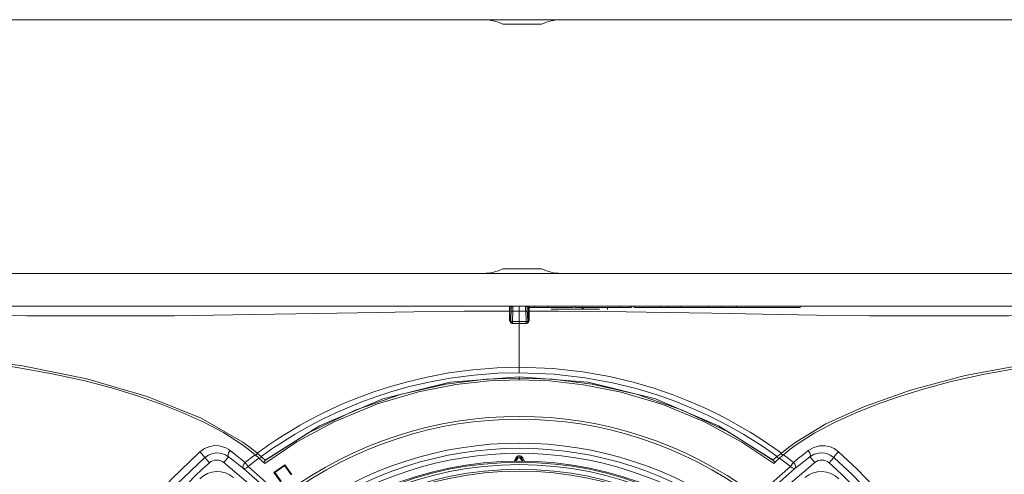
# Model space of a CAD drawing. Header units: millimetres. Extents: x 3925 to 5043, y -86 to 778.
# Tile 38 of 158: x 4386 to 4435, y 300 to 322. Entities that reach past the tile are written whole.
import ezdxf

# ---------------------------------------------------------------- set-up
doc = ezdxf.new("R2010")
doc.units = ezdxf.units.MM
doc.header["$LTSCALE"] = 46.255
for name, color, linetype in [('140-154101-0DXF_CONTINUOUS_LINE', 7, 'CONTINUOUS'), ('H30-RUBBER-MDXF_CONTINUOUS_LINE', 7, 'CONTINUOUS'), ('H30K-CHRISTIDXF_CONTINUOUS_LINE', 7, 'CONTINUOUS'), ('H30K-FRONT-CDXF_CONTINUOUS_LINE', 7, 'CONTINUOUS'), ('H30K-INDICATDXF_CONTINUOUS_LINE', 7, 'CONTINUOUS'), ('H30K-TOP-COVDXF_CONTINUOUS_LINE', 7, 'CONTINUOUS'), ('LENS-STICK-LDXF_CONTINUOUS_LINE', 7, 'CONTINUOUS'), ('METAL-NAMEPLDXF_CONTINUOUS_LINE', 7, 'CONTINUOUS'), ('PJ-LENS-B10RDXF_CONTINUOUS_LINE', 7, 'CONTINUOUS'), ('R70-LABEL-IRDXF_CONTINUOUS_LINE', 7, 'CONTINUOUS')]:
    doc.layers.add(name, color=color, linetype=linetype)

msp = doc.modelspace()

# ---------------------------------------------------------------- linework, layer by layer
at = {"layer": '140-154101-0DXF_CONTINUOUS_LINE', "color": 7, "linetype": 'Continuous', "lineweight": 0}
for p, q in [((4358.739, 322.1807), (4487.028, 322.1807)), ((4412.1905, 321.9589), (4410.2852, 321.9589)), ((4410.2852, 309.9024), (4412.1905, 309.9024)), ((4335.4477, 309.6807), (4463.7369, 309.6807))]:
    msp.add_line(p, q, dxfattribs=at)
for centre, start_param, end_param in [((4409.3326, 315.9307), 6.0160183, 6.2831853), ((4413.1431, 315.9307), 0, 0.267167), ((4409.3326, 315.9307), -3.1415927, -2.8744257), ((4413.1431, 315.9307), -3.4087596, -3.1415927)]:
    msp.add_ellipse(centre, major_axis=(0, 6.25), ratio=0.5773503, start_param=start_param, end_param=end_param, dxfattribs=at)
at = {"layer": 'H30-RUBBER-MDXF_CONTINUOUS_LINE', "color": 7, "linetype": 'Continuous', "lineweight": 0}
for p, q in [((4410.8286, 300.4214), (4410.9327, 300.6017)), ((4410.8876, 300.4235), (4410.976, 300.5767)), ((4410.8884, 300.4236), (4410.9766, 300.5763)), ((4410.9327, 300.6017), (4411.0199, 300.5513)), ((4410.9473, 300.4257), (4411.0199, 300.5513)), ((4411.152, 300.5513), (4411.2392, 300.6017)), ((4411.152, 300.5513), (4411.2246, 300.4257)), ((4411.1953, 300.5763), (4411.2835, 300.4236)), ((4411.1959, 300.5767), (4411.2844, 300.4235)), ((4411.2392, 300.6017), (4411.3433, 300.4214))]:
    msp.add_line(p, q, dxfattribs=at)
for centre, radius, start, end in [((4411.086, 283.1807), 17.8822, 53.30267, 126.69733), ((4411.086, 283.1807), 17.6322, 53.30267, 126.69733), ((4411.086, 300.5132), 0.177, 30, 150), ((4411.086, 300.5132), 0.127, 30, 150), ((4411.086, 300.5132), 0.1263, 30, 150), ((4411.086, 300.5132), 0.0763, 30, 150), ((4396.199, 298.6607), 1.25, 50, 133.88097), ((4425.9729, 298.6607), 1.25, 46.11903, 130)]:
    msp.add_arc(centre, radius, start, end, dxfattribs=at)
at = {"layer": 'H30K-CHRISTIDXF_CONTINUOUS_LINE', "color": 7, "linetype": 'Continuous', "lineweight": 0}
for p, q in [((4412.6566, 307.9182), (4415.0491, 307.9182)), ((4414.236, 307.9182), (4414.236, 308.0057))]:
    msp.add_line(p, q, dxfattribs=at)
at = {"layer": 'H30K-FRONT-CDXF_CONTINUOUS_LINE', "color": 7, "linetype": 'Continuous', "lineweight": 0}
for p, q in [((4391.0913, 304.0046), (4389.6855, 304.3763)), ((4411.0857, 304.565), (4411.0859, 304.4265)), ((4434.0239, 304.7136), (4432.3878, 304.3523)), ((4429.7865, 303.6006), (4428.6922, 303.2109)), ((4397.73, 301.0136), (4397.3874, 301.2673)), ((4398.0631, 300.7439), (4397.73, 301.0136)), ((4400.1186, 301.3714), (4398.5359, 300.3153)), ((4424.4419, 301.0136), (4424.1088, 300.7439)), ((4424.7845, 301.2673), (4424.4419, 301.0136)), ((4395.8096, 300.3436), (4395.579, 300.6027)), ((4396.5148, 300.3539), (4396.7547, 300.6398)), ((4398.1244, 300.6916), (4398.0631, 300.7439)), ((4398.1106, 300.7307), (4398.1871, 300.8025)), ((4398.1916, 300.6332), (4398.1244, 300.6916)), ((4398.2557, 300.5764), (4398.1916, 300.6332)), ((4398.2533, 300.5785), (4398.3966, 300.4478)), ((4398.2813, 300.5534), (4398.3607, 300.6213)), ((4423.9186, 300.5785), (4423.7745, 300.447)), ((4423.7886, 300.6403), (4423.8381, 300.5962)), ((4423.8381, 300.5962), (4423.8883, 300.5513)), ((4423.9639, 300.6187), (4423.9222, 300.5817)), ((4424.0129, 300.6616), (4423.9639, 300.6187)), ((4423.986, 300.799), (4424.0594, 300.7317)), ((4425.6571, 300.3539), (4425.4172, 300.6398)), ((4426.3623, 300.3436), (4426.593, 300.6027)), ((4396.5148, 300.3539), (4399.6293, 297.7405)), ((4397.4917, 300.0625), (4398.9815, 298.7476)), ((4397.566, 300.3652), (4397.7198, 300.1677)), ((4397.7193, 300.1683), (4399.2079, 298.8519)), ((4398.3966, 300.4478), (4398.5359, 300.3153)), ((4398.5212, 300.4156), (4398.4787, 300.3704)), ((4398.5645, 300.4613), (4398.5212, 300.4156)), ((4398.9951, 299.8712), (4399.5374, 300.2509)), ((4399.5374, 300.2509), (4399.8793, 299.7625)), ((4422.5426, 297.7405), (4425.6571, 300.3539)), ((4422.964, 298.8519), (4424.4524, 300.1681)), ((4423.1904, 298.7476), (4424.6802, 300.0625)), ((4423.7745, 300.447), (4423.6359, 300.3151)), ((4423.6586, 300.4063), (4423.6946, 300.3717)), ((4399.3371, 299.3827), (4398.9951, 299.8712))]:
    msp.add_line(p, q, dxfattribs=at)
for points in [[(4389.6855, 304.3763), (4388.057, 304.7315), (4386.2372, 305.0533), (4384.2908, 305.3352), (4382.2485, 305.5681), (4380.1184, 305.7413), (4377.8722, 305.8493), (4375.4432, 305.9065), (4372.7555, 305.9307)], [(4449.4164, 305.9307), (4446.7305, 305.9065), (4444.3409, 305.8507), (4442.1272, 305.746), (4439.9833, 305.5739), (4437.883, 305.3354), (4435.8779, 305.0443), (4434.0239, 304.7136)], [(4411.0861, 304.4265), (4409.6039, 304.3775), (4407.9602, 304.1967), (4406.1256, 303.8392), (4404.1002, 303.2437), (4401.987, 302.374), (4400.1186, 301.3714)], [(4423.6359, 300.3151), (4422.0662, 301.3637), (4420.2239, 302.3553), (4418.1582, 303.2133), (4416.1109, 303.8235), (4414.2505, 304.1908), (4412.5849, 304.3763), (4411.0861, 304.4265)], [(4394.5008, 302.8039), (4393.4375, 303.2267), (4392.321, 303.6222), (4391.0913, 304.0046)], [(4432.3878, 304.3523), (4430.9944, 303.9795), (4429.7865, 303.6006)], [(4428.6922, 303.2109), (4427.6446, 302.7927), (4426.627, 302.335), (4425.6639, 301.8281), (4424.7845, 301.2673)], [(4397.3874, 301.2673), (4396.4991, 301.8333), (4395.5282, 302.3431), (4394.5008, 302.8039)], [(4395.3425, 300.8918), (4395.5728, 301.0528), (4395.8314, 301.154), (4396.0768, 301.1904), (4396.2886, 301.1795), (4396.4661, 301.1392), (4396.6135, 301.0818), (4396.7357, 301.0149), (4396.8374, 300.9428)], [(4425.3346, 300.9428), (4425.6042, 301.1022), (4425.8821, 301.1793), (4426.1474, 301.1871), (4426.3849, 301.1415), (4426.6066, 301.0488), (4426.8294, 300.8918)], [(4390.4582, 294.8151), (4391.4991, 296.4983), (4392.632, 298.0337), (4393.942, 299.534), (4395.3425, 300.8918)], [(4390.7502, 294.6422), (4391.7801, 296.2966), (4392.9005, 297.8038), (4394.1955, 299.2744), (4395.579, 300.6027)], [(4395.3425, 300.8918), (4395.4246, 300.8022), (4395.5039, 300.7094), (4395.56, 300.6367), (4395.579, 300.6027)], [(4395.579, 300.6027), (4395.7586, 300.7265), (4395.9606, 300.8042), (4396.1529, 300.832), (4396.3194, 300.8234), (4396.4595, 300.7922), (4396.5763, 300.7477), (4396.6735, 300.6957), (4396.7547, 300.6398)], [(4396.8374, 300.9428), (4396.7599, 300.8302), (4396.7292, 300.7179), (4396.7547, 300.6398)], [(4396.7547, 300.6398), (4397.0165, 300.4344), (4397.2622, 300.242), (4397.4917, 300.0625)], [(4396.8374, 300.9428), (4397.096, 300.7375), (4397.3388, 300.5451), (4397.5661, 300.3651)], [(4397.5661, 300.3651), (4397.8127, 300.5559), (4398.0631, 300.7439)], [(4397.7193, 300.1683), (4397.985, 300.3745), (4398.2533, 300.5785)], [(4423.9186, 300.5785), (4424.1867, 300.3747), (4424.4524, 300.1681)], [(4424.1088, 300.7439), (4424.063, 300.7049), (4424.0129, 300.6616)], [(4424.1088, 300.7439), (4424.359, 300.5561), (4424.6059, 300.3651)], [(4424.6059, 300.3651), (4424.8616, 300.5677), (4425.1046, 300.7603), (4425.3346, 300.9428)], [(4424.6802, 300.0625), (4424.9386, 300.2645), (4425.1845, 300.4572), (4425.4172, 300.6398)], [(4425.3346, 300.9428), (4425.412, 300.8303), (4425.4427, 300.718), (4425.4172, 300.6398)], [(4425.4172, 300.6398), (4425.6319, 300.7635), (4425.8516, 300.8233), (4426.06, 300.8295), (4426.246, 300.7946), (4426.4192, 300.7234), (4426.593, 300.6027)], [(4426.8294, 300.8918), (4426.7473, 300.8022), (4426.6681, 300.7094), (4426.6119, 300.6367), (4426.593, 300.6027)], [(4426.593, 300.6027), (4427.4939, 299.763), (4428.2656, 298.9672), (4428.927, 298.2199), (4429.4954, 297.5223), (4429.986, 296.8724), (4430.4126, 296.2661), (4430.7872, 295.6975), (4431.1205, 295.159), (4431.4217, 294.6422)], [(4426.8294, 300.8918), (4427.7416, 300.0332), (4428.5225, 299.2204), (4429.1916, 298.458), (4429.7664, 297.7467), (4430.2625, 297.0847), (4430.6937, 296.4673), (4431.0724, 295.8886), (4431.4093, 295.3408), (4431.7137, 294.8151)], [(4397.566, 300.3652), (4397.5069, 300.2828), (4397.4714, 300.1953), (4397.4662, 300.1169), (4397.4917, 300.0626)], [(4397.7198, 300.1677), (4397.6343, 300.0938), (4397.5516, 300.0556), (4397.4917, 300.0626)], [(4423.586, 300.4755), (4423.6224, 300.4409), (4423.6586, 300.4063)], [(4424.4524, 300.1681), (4424.5041, 300.2339), (4424.5576, 300.3025), (4424.6063, 300.3657)], [(4424.4524, 300.1681), (4424.5388, 300.0954), (4424.6215, 300.057), (4424.6802, 300.0626)], [(4424.6063, 300.3657), (4424.6667, 300.2839), (4424.7022, 300.1961), (4424.7072, 300.1176), (4424.6802, 300.0626)]]:
    msp.add_lwpolyline(points, dxfattribs=at)
for centre, radius, start, end in [((4411.086, 283.1807), 19.4513, 53.53863, 126.46137), ((4411.086, 283.1807), 19.3142, 53.53863, 126.46137), ((4411.086, 283.1807), 18.1322, 53.30267, 126.69733), ((4396.1682, 299.9407), 0.5393, 50, 131.67159), ((4426.0038, 299.9407), 0.5393, 48.32841, 130), ((4411.086, 283.1807), 22.9768, 131.67159, 150.59374), ((4411.086, 283.1807), 22.9768, 29.40626, 48.32841)]:
    msp.add_arc(centre, radius, start, end, dxfattribs=at)
at = {"layer": 'H30K-INDICATDXF_CONTINUOUS_LINE', "color": 7, "linetype": 'Continuous', "lineweight": 0}
for p, q in [((4410.691, 307.9712), (4410.6678, 307.3057)), ((4410.771, 307.8212), (4410.753, 307.3057)), ((4410.771, 307.8212), (4411.086, 307.8206)), ((4411.3958, 308.0557), (4410.7785, 308.0557)), ((4411.086, 307.2129), (4411.086, 308.0557)), ((4411.086, 307.8206), (4411.4033, 307.8212)), ((4411.3963, 308.0417), (4411.3958, 308.0557)), ((4411.4213, 307.3057), (4411.4033, 307.8212)), ((4411.5065, 307.3057), (4411.4833, 307.9712)), ((4410.6433, 307.3057), (4410.6678, 307.3057)), ((4410.6686, 307.2593), (4410.6678, 307.3057)), ((4410.753, 307.3057), (4410.7547, 307.3057)), ((4410.7563, 307.2128), (4410.7547, 307.3057)), ((4411.4196, 307.3057), (4410.7547, 307.3057)), ((4411.4179, 307.2128), (4411.4196, 307.3057)), ((4411.4196, 307.3057), (4411.4213, 307.3057)), ((4411.5057, 307.2601), (4411.5065, 307.3057)), ((4411.5065, 307.3057), (4411.5306, 307.3057))]:
    msp.add_line(p, q, dxfattribs=at)
for points in [[(4410.771, 307.8212), (4410.7381, 307.8178), (4410.7101, 307.8068), (4410.6911, 307.7899), (4410.684, 307.7696)], [(4410.7785, 308.0557), (4410.7781, 308.0474), (4410.771, 307.8212)], [(4411.4033, 307.8212), (4411.401, 307.8956), (4411.3963, 308.0417)], [(4411.4033, 307.8212), (4411.4362, 307.8178), (4411.4642, 307.8068), (4411.4831, 307.7899), (4411.4903, 307.7696)], [(4410.668, 307.2942), (4410.6687, 307.29), (4410.6714, 307.2904), (4410.6764, 307.293)], [(4410.6764, 307.293), (4410.6843, 307.2963), (4410.6957, 307.2999)], [(4410.6957, 307.2999), (4410.7111, 307.303), (4410.7307, 307.3052), (4410.753, 307.3057)], [(4411.4785, 307.2999), (4411.4631, 307.303), (4411.4436, 307.3052), (4411.4213, 307.3057)], [(4411.4978, 307.293), (4411.4899, 307.2963), (4411.4785, 307.2999)], [(4411.5063, 307.2942), (4411.5055, 307.29), (4411.5028, 307.2905), (4411.4978, 307.293)]]:
    msp.add_lwpolyline(points, dxfattribs=at)
for centre, start, end in [((4410.7785, 307.9682), 90, 178), ((4411.3958, 307.9682), 2, 90)]:
    msp.add_arc(centre, 0.0875, start, end, dxfattribs=at)
at = {"layer": 'H30K-TOP-COVDXF_CONTINUOUS_LINE', "color": 7, "linetype": 'Continuous', "lineweight": 0}
for p, q in [((4345.0095, 308.0557), (4410.7785, 308.0557)), ((4404.8877, 308.0557), (4403.2564, 308.0557)), ((4405.0064, 308.0557), (4410.6143, 308.0557)), ((4410.6051, 307.916), (4410.6053, 308.0557)), ((4410.6051, 307.3889), (4410.6051, 307.916)), ((4410.6303, 307.3733), (4410.6303, 308.0307)), ((4410.6303, 308.0307), (4410.7174, 308.0307)), ((4410.691, 307.9307), (4410.6303, 307.9307)), ((4411.3958, 308.0557), (4411.5493, 308.0557)), ((4411.457, 308.0307), (4411.544, 308.0307)), ((4411.544, 307.9307), (4411.4815, 307.9307)), ((4411.544, 308.0307), (4411.544, 307.3732)), ((4411.569, 308.0557), (4411.5692, 307.8214)), ((4411.569, 308.0557), (4477.1624, 308.0557)), ((4411.5692, 307.8214), (4411.5692, 307.6621)), ((4412.6145, 308.0557), (4414.7559, 308.0557)), ((4415.436, 308.0057), (4415.436, 307.9057)), ((4415.793, 308.0557), (4416.2963, 308.0557)), ((4417.4734, 308.0557), (4416.3287, 308.0557)), ((4410.6083, 307.3507), (4410.6051, 307.3889)), ((4410.6233, 307.3774), (4410.6553, 307.4307)), ((4410.6553, 307.4307), (4410.6303, 307.4307)), ((4410.634, 307.3343), (4410.6303, 307.3733)), ((4410.6523, 307.2532), (4410.6309, 307.2844)), ((4410.6759, 307.4293), (4410.6553, 307.4307)), ((4411.519, 307.4307), (4411.4946, 307.429)), ((4411.5369, 307.3197), (4411.5139, 307.2685)), ((4411.5509, 307.3774), (4411.519, 307.4307)), ((4411.544, 307.4307), (4411.519, 307.4307)), ((4411.544, 307.3733), (4411.5369, 307.3197)), ((4411.5692, 307.6621), (4411.5692, 307.5179)), ((4411.5692, 307.5179), (4411.5692, 307.3889)), ((4410.6813, 307.2269), (4410.6523, 307.2532)), ((4410.7542, 307.2034), (4410.7543, 307.2127)), ((4411.086, 307.2035), (4410.7542, 307.2034)), ((4411.0859, 307.2129), (4410.7543, 307.2127)), ((4411.0851, 307.0272), (4411.0851, 306.2092)), ((4411.42, 307.2127), (4411.0859, 307.2129)), ((4411.4201, 307.2034), (4411.086, 307.2035)), ((4411.4201, 307.2034), (4411.42, 307.2127)), ((4411.4546, 307.2083), (4411.4201, 307.2034)), ((4411.4804, 307.2191), (4411.4546, 307.2083)), ((4411.5139, 307.2685), (4411.4765, 307.2304)), ((4411.5026, 307.2342), (4411.4804, 307.2191)), ((4411.0851, 306.2092), (4411.0862, 305.4296)), ((4411.0862, 305.4296), (4411.086, 305.0506)), ((4386.5904, 305.1226), (4389.7689, 304.4847)), ((4411.0859, 304.7854), (4411.0862, 305.0506)), ((4389.7689, 304.4847), (4392.739, 303.612)), ((4407.6764, 304.3116), (4411.0866, 304.5877)), ((4411.0862, 304.5232), (4409.4345, 304.4606)), ((4411.0862, 304.5232), (4411.0863, 304.5877)), ((4412.7316, 304.4611), (4411.0862, 304.5232)), ((4414.6882, 304.2165), (4412.7316, 304.4611)), ((4433.0746, 304.6427), (4430.3751, 303.923)), ((4430.3751, 303.923), (4428.0998, 303.113)), ((4392.739, 303.612), (4395.4053, 302.5398)), ((4405.2855, 303.7188), (4403.0002, 302.9305)), ((4421.4159, 301.8515), (4419.1418, 302.9428)), ((4428.0998, 303.113), (4426.2095, 302.2672)), ((4395.4053, 302.5398), (4397.4598, 301.3692)), ((4398.5637, 300.474), (4401.2443, 302.1622)), ((4426.2095, 302.2672), (4424.7174, 301.3632)), ((4423.5849, 300.477), (4421.4159, 301.8515)), ((4397.4598, 301.3692), (4397.8175, 301.1039)), ((4397.8175, 301.1039), (4398.1646, 300.8217)), ((4398.4404, 301.0231), (4398.1646, 300.8217)), ((4424.011, 300.819), (4424.3627, 301.0952)), ((4424.3627, 301.0952), (4424.7174, 301.3632)), ((4398.2092, 300.7835), (4398.1646, 300.8217)), ((4398.2582, 300.741), (4398.2092, 300.7835)), ((4398.5637, 300.474), (4398.2582, 300.741)), ((4398.6379, 300.8474), (4398.3627, 300.6496)), ((4423.8043, 300.6532), (4423.4627, 300.8973)), ((4424.011, 300.819), (4423.5942, 300.4845))]:
    msp.add_line(p, q, dxfattribs=at)
for points in [[(4372.0483, 307.5639), (4372.8601, 307.5762), (4373.6956, 307.5874), (4374.6234, 307.5981), (4375.6645, 307.6078), (4376.8314, 307.6156), (4378.1181, 307.6207), (4379.5265, 307.6221), (4381.0796, 307.6193), (4382.8064, 307.612), (4384.721, 307.601), (4386.8159, 307.5887), (4389.0736, 307.5796), (4391.4864, 307.5794), (4394.0963, 307.5938), (4396.9787, 307.6287), (4400.0712, 307.6832), (4403.1139, 307.7425), (4405.8901, 307.7884), (4408.3736, 307.8145), (4410.6051, 307.8214)], [(4410.6051, 307.8214), (4410.6177, 307.8194), (4410.6269, 307.8136), (4410.6303, 307.8058)], [(4411.5692, 307.8214), (4411.5566, 307.8194), (4411.5474, 307.8136), (4411.544, 307.8058)], [(4411.5692, 307.8214), (4413.0063, 307.8189), (4414.5976, 307.808), (4416.3643, 307.7872), (4418.3406, 307.7556), (4420.5759, 307.7132), (4423.0786, 307.6647), (4425.7336, 307.6207), (4428.3529, 307.5915), (4430.8293, 307.579), (4433.1311, 307.5797), (4435.237, 307.588), (4437.1457, 307.5991), (4438.8732, 307.6094), (4440.4477, 307.617), (4441.8971, 307.6213), (4443.2345, 307.622), (4444.4572, 307.6195), (4445.5628, 307.6144), (4446.5628, 307.6073), (4447.4661, 307.599), (4448.3108, 307.5895), (4449.1758, 307.5781), (4450.1236, 307.5639)], [(4410.6051, 307.3889), (4410.6177, 307.3868), (4410.6269, 307.3811), (4410.6303, 307.3733)], [(4410.6309, 307.2844), (4410.6168, 307.3166), (4410.6083, 307.3507)], [(4410.6746, 307.2503), (4410.6488, 307.2889), (4410.634, 307.3343)], [(4411.5502, 307.298), (4411.5385, 307.2759), (4411.5223, 307.2536), (4411.5026, 307.2342)], [(4411.5692, 307.3889), (4411.5566, 307.3868), (4411.5474, 307.3811), (4411.544, 307.3732)], [(4411.5692, 307.3889), (4411.5679, 307.3646), (4411.5643, 307.3418), (4411.5585, 307.3198), (4411.5502, 307.298)], [(4410.7543, 307.2127), (4410.7119, 307.2224), (4410.6746, 307.2503)], [(4410.7542, 307.2034), (4410.7155, 307.2097), (4410.6813, 307.2269)], [(4411.0851, 307.0272), (4411.086, 307.0861), (4411.0859, 307.2129)], [(4411.4765, 307.2304), (4411.4298, 307.2132), (4411.42, 307.2127)], [(4371.9381, 306.0557), (4376.025, 306.0214), (4379.6831, 305.8931), (4383.1341, 305.6009), (4386.5904, 305.1226)], [(4450.2338, 306.0556), (4446.327, 306.0236), (4442.809, 305.9107), (4439.4846, 305.6502), (4436.1868, 305.2184), (4433.0746, 304.6427)], [(4411.086, 305.0506), (4410.0003, 305.0249), (4408.8009, 304.9312), (4407.6132, 304.7721), (4406.5445, 304.5723), (4405.5718, 304.3427), (4404.6837, 304.0917), (4403.8722, 303.8263), (4403.1323, 303.5528), (4402.458, 303.2761), (4401.8421, 302.9995), (4401.2784, 302.7256), (4400.7621, 302.457), (4400.2889, 302.1954), (4399.854, 301.9421), (4399.4539, 301.6977), (4399.0857, 301.4625), (4398.7478, 301.2372), (4398.4404, 301.0231)], [(4424.011, 300.819), (4423.6926, 301.0507), (4423.3282, 301.3021), (4422.9222, 301.5685), (4422.4753, 301.8473), (4421.9837, 302.1379), (4421.4422, 302.4395), (4420.8443, 302.7503), (4420.1816, 303.0682), (4419.4452, 303.3896), (4418.6273, 303.709), (4417.717, 304.0204), (4416.6955, 304.3176), (4415.5393, 304.5909), (4414.226, 304.8233), (4412.7398, 304.9889), (4411.086, 305.0506)], [(4411.0859, 304.7854), (4410.0242, 304.7598), (4408.8511, 304.6688), (4407.687, 304.5145), (4406.6369, 304.3204), (4405.681, 304.0973), (4404.8075, 303.8533), (4404.0085, 303.5952), (4403.2793, 303.329), (4402.6141, 303.0593), (4402.0062, 302.7894), (4401.4493, 302.5217), (4400.9389, 302.2585), (4400.4707, 302.0018), (4400.0403, 301.7526), (4399.644, 301.5119), (4399.2791, 301.2802), (4398.9437, 301.0582), (4398.6379, 300.8474)], [(4409.4345, 304.4606), (4407.468, 304.2137), (4405.2855, 303.7188)], [(4423.4627, 300.8973), (4423.0709, 301.1634), (4422.6342, 301.4454), (4422.1517, 301.7407), (4421.6175, 302.0487), (4421.0256, 302.3675), (4420.3674, 302.6947), (4419.6321, 303.0276), (4418.8104, 303.3605), (4417.8925, 303.6866), (4416.8586, 303.9994), (4415.6823, 304.2889), (4414.3372, 304.5376), (4412.8036, 304.7169), (4411.0859, 304.7854)], [(4411.0866, 304.5877), (4414.4874, 304.3129), (4417.8025, 303.4976)], [(4401.2443, 302.1622), (4404.3538, 303.4924), (4407.6764, 304.3116)], [(4419.1418, 302.9428), (4416.8613, 303.7259), (4414.6882, 304.2165)], [(4417.8025, 303.4976), (4420.9102, 302.1714), (4423.5942, 300.4845)], [(4403.0002, 302.9305), (4400.729, 301.8365), (4398.5725, 300.4663)]]:
    msp.add_lwpolyline(points, dxfattribs=at)
msp.add_arc((4411.569, 308.0307), 0.025, 90.00005, 180, dxfattribs=at)
at = {"layer": 'LENS-STICK-LDXF_CONTINUOUS_LINE', "color": 7, "linetype": 'Continuous', "lineweight": 0}
for p, q in [((4399.0365, 299.8769), (4399.5177, 300.2139)), ((4399.0429, 299.8681), (4399.5238, 300.2049)), ((4399.5177, 300.2139), (4399.821, 299.7808)), ((4399.5177, 300.2139), (4399.5238, 300.2049)), ((4399.5238, 300.2049), (4399.8271, 299.7717)), ((4399.0365, 299.8769), (4399.0429, 299.8681)), ((4399.3398, 299.4438), (4399.0365, 299.8769)), ((4399.3462, 299.435), (4399.0429, 299.8681))]:
    msp.add_line(p, q, dxfattribs=at)
at = {"layer": 'METAL-NAMEPLDXF_CONTINUOUS_LINE', "color": 7, "linetype": 'Continuous', "lineweight": 0}
for p, q in [((4397.2492, 308.0557), (4400.8656, 308.0557)), ((4400.8867, 308.0557), (4402.8347, 308.0557)), ((4402.8557, 308.0557), (4406.482, 308.0557)), ((4406.8037, 308.0557), (4410.0143, 308.0557)), ((4410.0218, 308.0557), (4410.2875, 308.0557)), ((4410.3104, 308.0557), (4410.6053, 308.0557)), ((4411.544, 308.0057), (4413.7649, 308.0057)), ((4411.8154, 308.0057), (4411.8154, 308.0557)), ((4412.4983, 308.0057), (4412.4983, 308.0557)), ((4412.4983, 308.0557), (4412.5597, 308.0557)), ((4413.8312, 308.0057), (4413.8312, 308.0557)), ((4413.8312, 308.0057), (4416.5955, 308.0057)), ((4416.0386, 308.0057), (4416.0386, 308.0557)), ((4416.0386, 308.0557), (4416.5955, 308.0557)), ((4416.5955, 308.0057), (4416.5955, 308.0557)), ((4416.6117, 308.0557), (4416.7233, 308.0557)), ((4416.6347, 308.0057), (4416.6347, 308.0557)), ((4416.7444, 308.0057), (4416.7444, 308.0557)), ((4416.7444, 308.0557), (4419.0254, 308.0557)), ((4416.7444, 308.0057), (4421.0794, 308.0057)), ((4418.064, 308.0057), (4418.064, 308.0557)), ((4418.4302, 308.0057), (4418.4302, 308.0557)), ((4419.0465, 308.0057), (4419.0465, 308.0557)), ((4419.0465, 308.0557), (4421.0607, 308.0557)), ((4420.4312, 308.0057), (4420.4312, 308.0557)), ((4421.0813, 308.0057), (4421.0813, 308.0557)), ((4421.0813, 308.0557), (4421.868, 308.0557)), ((4421.0813, 308.0057), (4424.9355, 308.0057)), ((4421.7978, 308.0057), (4421.7978, 308.0557)), ((4423.4991, 308.0557), (4424.9355, 308.0557)), ((4424.9355, 308.0057), (4424.9355, 308.0557))]:
    msp.add_line(p, q, dxfattribs=at)
at = {"layer": 'PJ-LENS-B10RDXF_CONTINUOUS_LINE', "color": 7, "linetype": 'Continuous', "lineweight": 0}
for radius in [17.25, 17.1925, 17.0747, 16.8397, 16.75]:
    msp.add_circle((4411.086, 283.1807), radius, dxfattribs=at)
at = {"layer": 'R70-LABEL-IRDXF_CONTINUOUS_LINE', "color": 7, "linetype": 'Continuous', "lineweight": 0}
msp.add_line((4414.186, 308.0057), (4414.186, 307.9057), dxfattribs=at)

doc.saveas('drawing.dxf')
